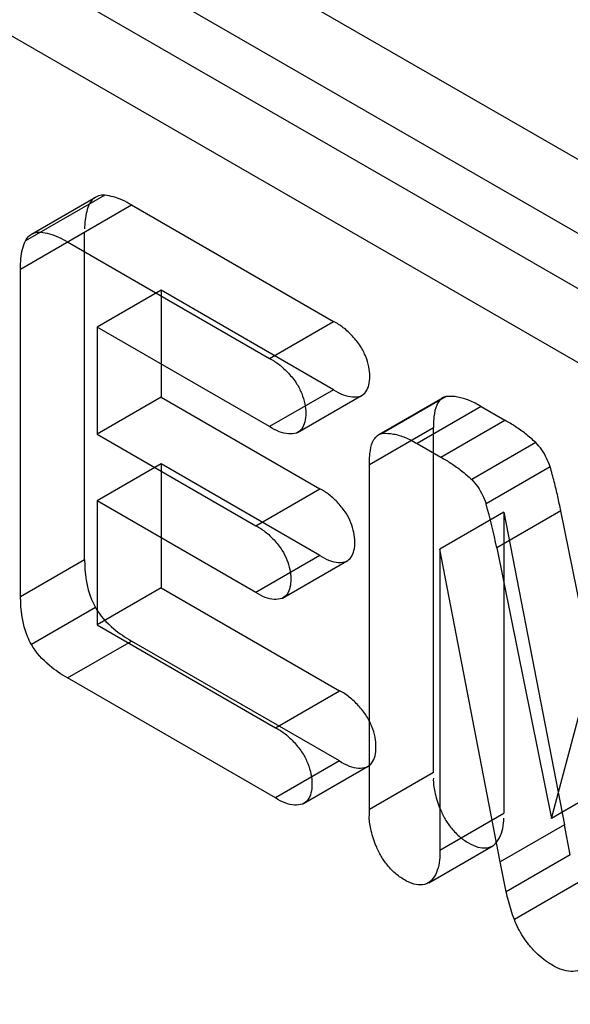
# Model space of a CAD drawing. Header units: millimetres. Extents: x 60 to 337, y 43 to 512.
# Tile 21 of 73: x 114.05 to 115.27, y 297.17 to 299.35. Entities that reach past the tile are written whole.
import ezdxf

# ---------------------------------------------------------------- set-up
doc = ezdxf.new("R2010")
doc.units = ezdxf.units.MM
doc.header["$LTSCALE"] = 36.045028
doc.layers.get('0').update_dxf_attribs({"linetype": 'CONTINUOUS'})

msp = doc.modelspace()

# ---------------------------------------------------------------- linework, layer by layer
at = {"color": 7, "linetype": 'CONTINUOUS'}
for p, q in [((113.6399, 299.9905), (117.8825, 297.541)), ((113.4984, 299.9088), (117.7411, 297.4594)), ((117.8825, 297.2552), (113.6399, 299.7047)), ((117.7411, 297.1736), (113.4984, 299.623)), ((114.2408, 298.9614), (114.0656, 298.8606)), ((114.055, 298.7982), (114.3, 298.9397)), ((114.0792, 298.8754), (114.2206, 298.9571)), ((114.3, 298.9397), (114.7462, 298.6821)), ((114.1964, 298.1557), (114.1964, 298.8799)), ((114.1586, 298.858), (114.6048, 298.6005)), ((114.055, 298.0741), (114.055, 298.7982)), ((114.3655, 298.7514), (114.2241, 298.6698)), ((114.3655, 298.7514), (114.3655, 298.5149)), ((114.7462, 298.5316), (114.3655, 298.7514)), ((114.6048, 298.6005), (114.7462, 298.6821)), ((114.2241, 298.6698), (114.2241, 298.4332)), ((114.6048, 298.45), (114.2241, 298.6698)), ((114.7462, 298.5316), (114.6048, 298.45)), ((114.3655, 298.5149), (114.2241, 298.4332)), ((114.3655, 298.5149), (114.716, 298.3125)), ((114.6663, 298.4368), (114.8077, 298.5184)), ((114.9869, 298.5135), (114.8455, 298.4318)), ((114.9948, 298.5164), (114.8534, 298.4347)), ((115.0717, 298.4942), (114.9303, 298.4125)), ((115.0717, 298.4942), (115.1241, 298.4639)), ((114.9827, 298.3823), (115.1241, 298.4639)), ((114.825, 298.3662), (114.9664, 298.4478)), ((114.9664, 297.6855), (114.9664, 298.4478)), ((114.2241, 298.4332), (114.5746, 298.2308)), ((114.9303, 298.4125), (114.9827, 298.3823)), ((115.1924, 298.4146), (115.051, 298.333)), ((114.3655, 298.3676), (114.2241, 298.286)), ((114.3655, 298.3676), (114.3655, 298.0936)), ((114.716, 298.1653), (114.3655, 298.3676)), ((114.825, 297.5912), (114.825, 298.3662)), ((115.2242, 298.3608), (115.0828, 298.2791)), ((114.5746, 298.2308), (114.716, 298.3125)), ((114.2241, 298.286), (114.2241, 298.012)), ((114.5746, 298.0836), (114.2241, 298.286)), ((115.1218, 298.2609), (114.9804, 298.1792)), ((115.2476, 298.2638), (115.1062, 298.1822)), ((115.1218, 298.2609), (115.1218, 297.5958)), ((115.1218, 298.2609), (115.2555, 297.5699)), ((115.3688, 297.6662), (115.2476, 298.2638)), ((114.9804, 298.1792), (114.9804, 297.5032)), ((115.1141, 297.4882), (114.9804, 298.1792)), ((115.1062, 298.1822), (115.2274, 297.5845)), ((114.716, 298.1653), (114.5746, 298.0836)), ((114.1964, 298.1557), (114.055, 298.0741)), ((114.6334, 298.0709), (114.7748, 298.1525)), ((114.3655, 298.0936), (114.2241, 298.012)), ((114.3655, 298.0936), (114.7593, 297.8663)), ((114.2202, 298.0505), (114.0788, 297.9688)), ((115.2274, 297.5845), (115.3486, 298.0422)), ((114.2241, 298.012), (114.6179, 297.7846)), ((114.1586, 297.8947), (114.3, 297.9763)), ((114.7593, 297.7112), (114.3, 297.9763)), ((114.6179, 297.6295), (114.1586, 297.8947)), ((114.6179, 297.7846), (114.7593, 297.8663)), ((114.7593, 297.7112), (114.6179, 297.6295)), ((114.6797, 297.6172), (114.8212, 297.6988)), ((114.9664, 297.6855), (114.825, 297.6039)), ((115.3688, 297.6662), (115.2274, 297.5845)), ((114.9804, 297.5142), (115.1218, 297.5958)), ((115.2555, 297.5699), (115.1141, 297.4882)), ((115.2686, 297.5038), (115.2555, 297.5699)), ((114.9562, 297.4422), (115.0976, 297.5239)), ((115.2686, 297.5038), (115.1272, 297.4222)), ((115.1272, 297.4222), (115.1141, 297.4882)), ((115.2865, 297.4427), (115.1451, 297.3611))]:
    msp.add_line(p, q, dxfattribs=at)
msp.add_arc((114.0589, 297.9813), 1.0663, 10.8581, 16.217, dxfattribs=at)
for points, knots in [([(114.2408, 298.9614), (114.2362, 298.9617), (114.2269, 298.9609), (114.2146, 298.9539), (114.2091, 298.9464), (114.207, 298.9423)], [0, 0, 0, 0, 0.340154, 0.661301, 1, 1, 1, 1]), ([(114.3, 298.9397), (114.2935, 298.9436), (114.2806, 298.9505), (114.2607, 298.9579), (114.2473, 298.9607), (114.2408, 298.9614)], [0, 0, 0, 0, 0.358993, 0.692092, 1, 1, 1, 1]), ([(114.207, 298.9423), (114.2046, 298.9368), (114.2005, 298.925), (114.1972, 298.9065), (114.1963, 298.8937), (114.1964, 298.8873)], [0, 0, 0, 0, 0.317648, 0.65986, 1, 1, 1, 1]), ([(114.0656, 298.8606), (114.0677, 298.8648), (114.0732, 298.8723), (114.0855, 298.8792), (114.0948, 298.8801), (114.0994, 298.8797)], [0, 0, 0, 0, 0.338699, 0.659846, 1, 1, 1, 1]), ([(114.0994, 298.8797), (114.1059, 298.879), (114.1193, 298.8763), (114.1391, 298.8689), (114.1521, 298.862), (114.1586, 298.858)], [0, 0, 0, 0, 0.307908, 0.641007, 1, 1, 1, 1]), ([(114.055, 298.7982), (114.0548, 298.8059), (114.0552, 298.8206), (114.0586, 298.8417), (114.063, 298.8546), (114.0656, 298.8606)], [0, 0, 0, 0, 0.359763, 0.692868, 1, 1, 1, 1]), ([(114.806, 298.6266), (114.8005, 298.6347), (114.7887, 298.6498), (114.7686, 298.6687), (114.7537, 298.6784), (114.7462, 298.6821)], [0, 0, 0, 0, 0.357635, 0.694538, 1, 1, 1, 1]), ([(114.8259, 298.5612), (114.8261, 298.5682), (114.8244, 298.5832), (114.8175, 298.6053), (114.8102, 298.6196), (114.806, 298.6266)], [0, 0, 0, 0, 0.306592, 0.645385, 1, 1, 1, 1]), ([(114.6048, 298.6005), (114.6123, 298.5967), (114.6272, 298.587), (114.6472, 298.5681), (114.659, 298.5531), (114.6645, 298.5449)], [0, 0, 0, 0, 0.305462, 0.642365, 1, 1, 1, 1]), ([(114.806, 298.5175), (114.8103, 298.5196), (114.8185, 298.5268), (114.8251, 298.5427), (114.8261, 298.5547), (114.8259, 298.5612)], [0, 0, 0, 0, 0.290245, 0.616441, 1, 1, 1, 1]), ([(114.6645, 298.5449), (114.6688, 298.538), (114.6761, 298.5236), (114.683, 298.5015), (114.6846, 298.4866), (114.6845, 298.4795)], [0, 0, 0, 0, 0.354615, 0.693408, 1, 1, 1, 1]), ([(114.7462, 298.5316), (114.7528, 298.5272), (114.7661, 298.52), (114.7867, 298.5146), (114.8001, 298.5157), (114.806, 298.5175)], [0, 0, 0, 0, 0.378778, 0.709304, 1, 1, 1, 1]), ([(114.9948, 298.5164), (114.9911, 298.5157), (114.9836, 298.5125), (114.9732, 298.4997), (114.9674, 298.477), (114.9664, 298.4583), (114.9664, 298.4478)], [0, 0, 0, 0, 0.142084, 0.292679, 0.606519, 1, 1, 1, 1]), ([(115.0717, 298.4942), (115.0634, 298.4994), (115.0467, 298.5082), (115.0207, 298.5161), (115.0033, 298.5174), (114.995, 298.5165)], [0, 0, 0, 0, 0.364961, 0.693515, 1, 1, 1, 1]), ([(114.6845, 298.4795), (114.6846, 298.4731), (114.6837, 298.461), (114.6771, 298.4451), (114.6689, 298.438), (114.6645, 298.4358)], [0, 0, 0, 0, 0.383588, 0.709733, 1, 1, 1, 1]), ([(115.1924, 298.4146), (115.1852, 298.4213), (115.1706, 298.4339), (115.1478, 298.4504), (115.132, 298.4598), (115.1241, 298.4639)], [0, 0, 0, 0, 0.349408, 0.683327, 1, 1, 1, 1]), ([(114.6645, 298.4358), (114.6587, 298.434), (114.6453, 298.433), (114.6246, 298.4383), (114.6114, 298.4455), (114.6048, 298.45)], [0, 0, 0, 0, 0.290696, 0.621222, 1, 1, 1, 1]), ([(114.825, 298.3662), (114.825, 298.3766), (114.826, 298.3954), (114.8318, 298.418), (114.8422, 298.4308), (114.8497, 298.4341), (114.8534, 298.4347)], [0, 0, 0, 0, 0.393481, 0.707321, 0.857916, 1, 1, 1, 1]), ([(114.8536, 298.4349), (114.8619, 298.4357), (114.8793, 298.4345), (114.9053, 298.4266), (114.9219, 298.4178), (114.9303, 298.4125)], [0, 0, 0, 0, 0.306435, 0.635012, 1, 1, 1, 1]), ([(115.2242, 298.3608), (115.2222, 298.3674), (115.2168, 298.3805), (115.2061, 298.3987), (115.1972, 298.4097), (115.1924, 298.4146)], [0, 0, 0, 0, 0.331873, 0.670206, 1, 1, 1, 1]), ([(114.9827, 298.3823), (114.9906, 298.3782), (115.0063, 298.3688), (115.0292, 298.3523), (115.0438, 298.3397), (115.051, 298.333)], [0, 0, 0, 0, 0.316673, 0.650592, 1, 1, 1, 1]), ([(115.2476, 298.2638), (115.2455, 298.2746), (115.2411, 298.2961), (115.2333, 298.3284), (115.2274, 298.35), (115.2242, 298.3608)], [0, 0, 0, 0, 0.32844, 0.661904, 1, 1, 1, 1]), ([(115.051, 298.333), (115.0558, 298.328), (115.0647, 298.3171), (115.0754, 298.2989), (115.0807, 298.2858), (115.0828, 298.2791)], [0, 0, 0, 0, 0.329794, 0.668127, 1, 1, 1, 1]), ([(114.7735, 298.2589), (114.7682, 298.2667), (114.7569, 298.2812), (114.7376, 298.2994), (114.7233, 298.3088), (114.716, 298.3125)], [0, 0, 0, 0, 0.357382, 0.694245, 1, 1, 1, 1]), ([(114.7929, 298.1952), (114.793, 298.202), (114.7914, 298.2166), (114.7847, 298.2381), (114.7777, 298.2521), (114.7735, 298.2589)], [0, 0, 0, 0, 0.306735, 0.645433, 1, 1, 1, 1]), ([(114.5746, 298.2308), (114.5818, 298.2272), (114.5962, 298.2178), (114.6154, 298.1996), (114.6268, 298.1851), (114.6321, 298.1772)], [0, 0, 0, 0, 0.305755, 0.642618, 1, 1, 1, 1]), ([(114.7741, 298.1521), (114.7783, 298.1544), (114.786, 298.1616), (114.7922, 298.1771), (114.7931, 298.1889), (114.7929, 298.1952)], [0, 0, 0, 0, 0.290139, 0.616977, 1, 1, 1, 1]), ([(114.6321, 298.1772), (114.6363, 298.1705), (114.6433, 298.1565), (114.65, 298.1349), (114.6516, 298.1204), (114.6514, 298.1135)], [0, 0, 0, 0, 0.354567, 0.693265, 1, 1, 1, 1]), ([(114.716, 298.1653), (114.7225, 298.1609), (114.7354, 298.1539), (114.7555, 298.1488), (114.7685, 298.1502), (114.7741, 298.1521)], [0, 0, 0, 0, 0.380035, 0.7102, 1, 1, 1, 1]), ([(114.1964, 298.1557), (114.1964, 298.1261), (114.2012, 298.0888), (114.217, 298.0561), (114.2202, 298.0505)], [0, 0, 0, 0, 0.820268, 1, 1, 1, 1]), ([(114.6514, 298.1135), (114.6516, 298.1072), (114.6508, 298.0955), (114.6446, 298.0799), (114.6369, 298.0727), (114.6327, 298.0705)], [0, 0, 0, 0, 0.383023, 0.709861, 1, 1, 1, 1]), ([(114.0788, 297.9688), (114.0756, 297.9745), (114.0598, 298.0072), (114.055, 298.0444), (114.055, 298.0741)], [0, 0, 0, 0, 0.179732, 1, 1, 1, 1]), ([(114.6327, 298.0705), (114.6271, 298.0685), (114.6141, 298.0672), (114.5939, 298.0722), (114.5811, 298.0793), (114.5746, 298.0836)], [0, 0, 0, 0, 0.2898, 0.619965, 1, 1, 1, 1]), ([(114.2202, 298.0505), (114.2304, 298.0326), (114.2557, 298.0047), (114.2862, 297.9843), (114.3, 297.9763)], [0, 0, 0, 0, 0.563718, 1, 1, 1, 1]), ([(114.1586, 297.8947), (114.1448, 297.9027), (114.1143, 297.9231), (114.089, 297.9509), (114.0788, 297.9688)], [0, 0, 0, 0, 0.436282, 1, 1, 1, 1]), ([(114.819, 297.8101), (114.8136, 297.8183), (114.8018, 297.8335), (114.7818, 297.8526), (114.7668, 297.8625), (114.7593, 297.8663)], [0, 0, 0, 0, 0.357453, 0.694486, 1, 1, 1, 1]), ([(114.8395, 297.7417), (114.8398, 297.7491), (114.8382, 297.7647), (114.8311, 297.7878), (114.8235, 297.8028), (114.819, 297.8101)], [0, 0, 0, 0, 0.30611, 0.644899, 1, 1, 1, 1]), ([(114.6179, 297.7846), (114.6254, 297.7808), (114.6403, 297.771), (114.6604, 297.7519), (114.6722, 297.7366), (114.6776, 297.7284)], [0, 0, 0, 0, 0.305514, 0.642547, 1, 1, 1, 1]), ([(114.6776, 297.7284), (114.6821, 297.7211), (114.6896, 297.7061), (114.6967, 297.683), (114.6983, 297.6674), (114.6981, 297.6601)], [0, 0, 0, 0, 0.355101, 0.69389, 1, 1, 1, 1]), ([(114.819, 297.6977), (114.8235, 297.6998), (114.8319, 297.7069), (114.8387, 297.723), (114.8397, 297.7352), (114.8395, 297.7417)], [0, 0, 0, 0, 0.290549, 0.616435, 1, 1, 1, 1]), ([(114.7593, 297.7112), (114.7659, 297.7068), (114.7792, 297.6996), (114.7999, 297.6944), (114.8132, 297.6958), (114.819, 297.6977)], [0, 0, 0, 0, 0.379326, 0.709582, 1, 1, 1, 1]), ([(114.6981, 297.6601), (114.6983, 297.6536), (114.6973, 297.6413), (114.6905, 297.6253), (114.6821, 297.6182), (114.6776, 297.616)], [0, 0, 0, 0, 0.383565, 0.709451, 1, 1, 1, 1]), ([(114.9664, 297.6729), (114.9657, 297.6629), (114.9697, 297.6407), (114.9775, 297.611), (114.9873, 297.5928), (114.991, 297.5852)], [0, 0, 0, 0, 0.327629, 0.724388, 1, 1, 1, 1]), ([(114.6776, 297.616), (114.6718, 297.6141), (114.6585, 297.6128), (114.6378, 297.618), (114.6245, 297.6251), (114.6179, 297.6295)], [0, 0, 0, 0, 0.290418, 0.620674, 1, 1, 1, 1]), ([(114.8496, 297.5035), (114.8459, 297.5111), (114.8361, 297.5293), (114.8283, 297.559), (114.8243, 297.5812), (114.825, 297.5912)], [0, 0, 0, 0, 0.275612, 0.672371, 1, 1, 1, 1]), ([(114.991, 297.5852), (114.9948, 297.5782), (115.0044, 297.5638), (115.022, 297.545), (115.0365, 297.5345), (115.0438, 297.5305)], [0, 0, 0, 0, 0.310263, 0.672185, 1, 1, 1, 1]), ([(115.1002, 297.5255), (115.105, 297.53), (115.1135, 297.5416), (115.1202, 297.5623), (115.1222, 297.5773), (115.1218, 297.5848)], [0, 0, 0, 0, 0.30692, 0.650066, 1, 1, 1, 1]), ([(115.0438, 297.5305), (115.0503, 297.5264), (115.0632, 297.5203), (115.0834, 297.5178), (115.0955, 297.5222), (115.1002, 297.5255)], [0, 0, 0, 0, 0.384067, 0.709754, 1, 1, 1, 1]), ([(114.9024, 297.4488), (114.895, 297.4528), (114.8806, 297.4634), (114.863, 297.4821), (114.8534, 297.4966), (114.8496, 297.5035)], [0, 0, 0, 0, 0.327815, 0.689737, 1, 1, 1, 1]), ([(114.9804, 297.5032), (114.9808, 297.4957), (114.9788, 297.4806), (114.9721, 297.46), (114.9636, 297.4484), (114.9588, 297.4439)], [0, 0, 0, 0, 0.349934, 0.69308, 1, 1, 1, 1]), ([(114.9588, 297.4439), (114.9541, 297.4406), (114.942, 297.4362), (114.9218, 297.4386), (114.9089, 297.4448), (114.9024, 297.4488)], [0, 0, 0, 0, 0.290246, 0.615933, 1, 1, 1, 1]), ([(115.1451, 297.3611), (115.1425, 297.3678), (115.1378, 297.3814), (115.1318, 297.4018), (115.1286, 297.4154), (115.1272, 297.4222)], [0, 0, 0, 0, 0.340282, 0.674043, 1, 1, 1, 1]), ([(115.1772, 297.3051), (115.1727, 297.3107), (115.1643, 297.3225), (115.1536, 297.3412), (115.1477, 297.3544), (115.1451, 297.3611)], [0, 0, 0, 0, 0.33248, 0.667958, 1, 1, 1, 1]), ([(115.2274, 297.2612), (115.2213, 297.2645), (115.2092, 297.2726), (115.1924, 297.2874), (115.1821, 297.2989), (115.1772, 297.3051)], [0, 0, 0, 0, 0.310976, 0.646214, 1, 1, 1, 1]), ([(115.2888, 297.2487), (115.2829, 297.2466), (115.2692, 297.2449), (115.248, 297.2498), (115.2343, 297.2568), (115.2274, 297.2612)], [0, 0, 0, 0, 0.291437, 0.621406, 1, 1, 1, 1])]:
    msp.add_open_spline(points, degree=3, knots=knots, dxfattribs=at)

doc.saveas('drawing.dxf')
